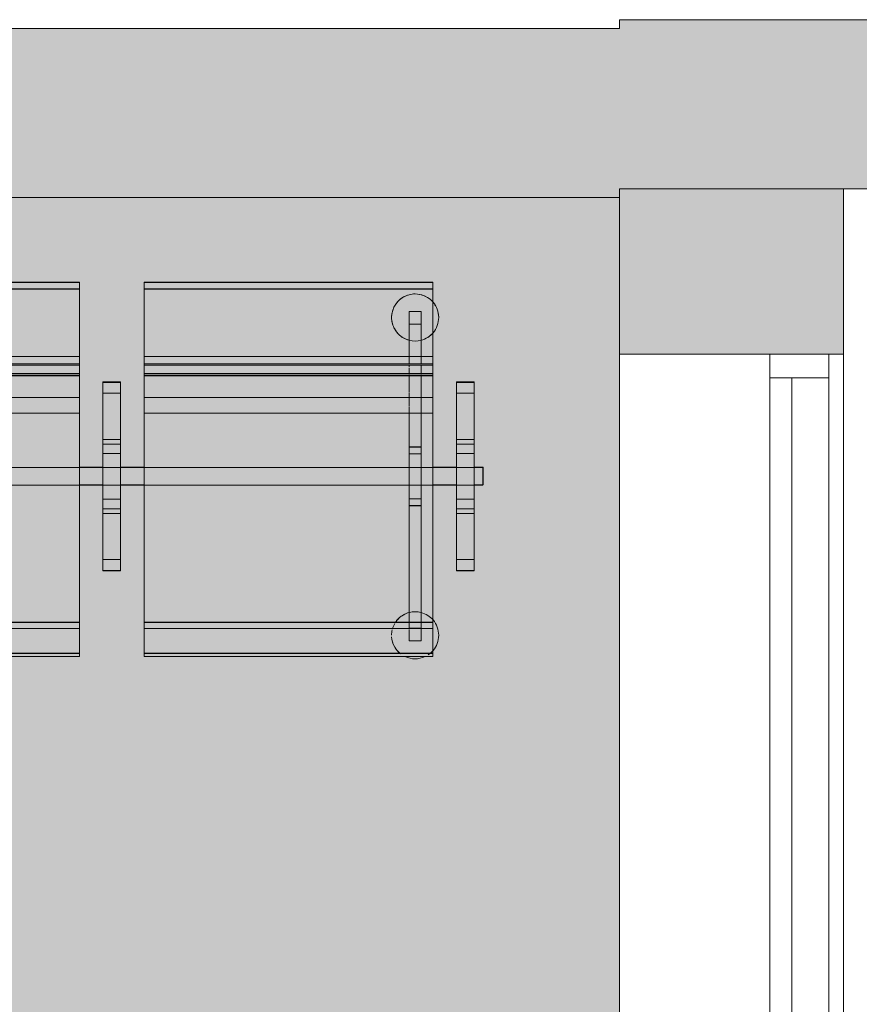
# Model space of a CAD drawing. Header units: millimetres. Extents: x 1110081 to 1268996, y -753649 to 3502.
# Tile 140 of 211: x 1208411 to 1209836, y -733325 to -731653. Entities that reach past the tile are written whole.
import ezdxf

# ---------------------------------------------------------------- set-up
doc = ezdxf.new("R2010")
doc.units = ezdxf.units.MM
for name, color, linetype, lineweight in [('A2-VI', 1, 'Continuous', 9), ('A23', 3, 'Continuous', 13), ('A272', 1, 'Continuous', 9), ('A852-TYNN', 4, 'Continuous', 5)]:
    doc.layers.add(name, color=color, linetype=linetype, lineweight=lineweight)
doc.layers.add('A200-10 - ventesone', color=7, linetype='Continuous', lineweight=5, true_color=0xfff5d7)

# ---------------------------------------------------------------- blocks, each defined once
blk = doc.blocks.new('NO_Fast - Flesland 2350x2220-12578881-H02-Nivå F-3_5 m_1_ Ny Plan 2 PV200')
at = {"layer": 'A2-VI'}
for p, q in [((-465, -65), (1805, -65)), ((1845, -65), (1805, -65)), ((1805, -65), (1805, -165)), ((1845, -165), (1845, -65)), ((-465, -102.5), (1805, -102.5)), ((-465, -165), (1805, -165)), ((1805, -165), (1845, -165))]:
    blk.add_line(p, q, dxfattribs=at)
blk = doc.blocks.new('279 - Seat-Gate-4-MO - 279 - Seat-Gate-4-MO-V238-H02-Nivå F-3_5 m_1_ Ny Plan 2 PV200')
at = {"layer": 'A272'}
for p, q in [((1285.1, -138.2), (1775.1, -138.2)), ((1775.1, -138.7), (1285.1, -138.7)), ((1775.1, -149.2), (1285.1, -149.2)), ((1775.1, -149.8), (1285.1, -149.8)), ((1775.1, -138.2), (1775.1, -767.8)), ((1775.1, -254.6), (1775.1, -138.7)), ((1775.1, -138.7), (1775.1, -149.8)), ((1775.1, -149.8), (1775.1, -263.9)), ((1885.1, -767.8), (1885.1, -138.2)), ((1885.1, -138.2), (2375.1, -138.2)), ((1885.1, -149.8), (1885.1, -138.7)), ((1885.1, -138.7), (1885.1, -254.6)), ((2375.1, -138.7), (1885.1, -138.7)), ((2375.1, -149.2), (1885.1, -149.2)), ((1885.1, -263.9), (1885.1, -149.8)), ((2375.1, -149.8), (1885.1, -149.8)), ((2375.1, -138.2), (2375.1, -767.8)), ((2375.1, -254.6), (2375.1, -138.7)), ((2375.1, -138.7), (2375.1, -149.8)), ((2375.1, -149.8), (2375.1, -263.9)), ((2334.9, -276.9), (2334.9, -188)), ((2334.9, -188), (2334.9, -209.5)), ((2354.9, -188), (2334.9, -188)), ((2354.9, -188), (2334.9, -188)), ((2354.9, -209.5), (2354.9, -188)), ((2354.9, -188), (2354.9, -276.9)), ((2334.9, -209.5), (2334.9, -276.9)), ((2354.9, -209.5), (2334.9, -209.5)), ((2334.9, -209.5), (2354.9, -209.5)), ((2354.9, -276.9), (2354.9, -209.5)), ((1775.1, -263.9), (1285.1, -263.9)), ((1775.1, -254.6), (1775.1, -279.4)), ((1775.1, -296.1), (1775.1, -263.9)), ((1885.1, -279.4), (1885.1, -254.6)), ((1885.1, -263.9), (1885.1, -296.1)), ((2375.1, -263.9), (1885.1, -263.9)), ((2375.1, -254.6), (2375.1, -279.4)), ((2375.1, -296.1), (2375.1, -263.9)), ((1775.1, -276.7), (1285.1, -276.7)), ((1775.1, -278.7), (1285.1, -278.7)), ((1775.1, -277.5), (1775.1, -276.7)), ((1775.1, -276.9), (1775.1, -276.7)), ((1775.1, -276.9), (1775.1, -278.7)), ((1775.1, -282.3), (1775.1, -278.3)), ((1775.1, -290.9), (1775.1, -283.8)), ((2375.1, -276.7), (1885.1, -276.7)), ((1885.1, -276.7), (1885.1, -277.5)), ((1885.1, -276.7), (1885.1, -276.9)), ((1885.1, -278.7), (1885.1, -276.9)), ((1885.1, -278.3), (1885.1, -282.3)), ((2375.1, -278.7), (1885.1, -278.7)), ((1885.1, -283.8), (1885.1, -290.9)), ((2334.9, -282.5), (2334.9, -278.7)), ((2334.9, -278.7), (2334.9, -282.5)), ((2354.9, -283.3), (2354.9, -278.7)), ((2354.9, -278.7), (2354.9, -283.3)), ((2375.1, -277.5), (2375.1, -276.7)), ((2375.1, -276.9), (2375.1, -276.7)), ((2375.1, -276.9), (2375.1, -278.7)), ((2375.1, -282.3), (2375.1, -278.3)), ((2375.1, -290.9), (2375.1, -283.8)), ((1775.1, -292.8), (1285.1, -292.8)), ((1285.1, -296.1), (1775.1, -296.1)), ((1285.1, -297), (1775.1, -297)), ((1775.1, -295), (1775.1, -292.8)), ((1775.1, -292.8), (1775.1, -294.8)), ((1775.1, -315.5), (1775.1, -294.5)), ((1775.1, -294.8), (1775.1, -350)), ((1885.1, -294.8), (1885.1, -292.8)), ((1885.1, -292.8), (1885.1, -295)), ((2375.1, -292.8), (1885.1, -292.8)), ((1885.1, -294.5), (1885.1, -315.5)), ((1885.1, -350), (1885.1, -294.8)), ((1885.1, -296.1), (2375.1, -296.1)), ((1885.1, -297), (2375.1, -297)), ((2334.9, -293), (2334.9, -284.2)), ((2334.9, -284.2), (2334.9, -293)), ((2334.9, -299.1), (2334.9, -294.8)), ((2334.9, -294.8), (2334.9, -299.1)), ((2334.9, -305.9), (2334.9, -299.5)), ((2334.9, -299.5), (2334.9, -305.9)), ((2354.9, -292.9), (2354.9, -284.2)), ((2354.9, -284.2), (2354.9, -292.9)), ((2354.9, -299.3), (2354.9, -294.8)), ((2354.9, -294.8), (2354.9, -299.3)), ((2354.9, -306.2), (2354.9, -299.5)), ((2354.9, -299.5), (2354.9, -306.2)), ((2375.1, -295), (2375.1, -292.8)), ((2375.1, -292.8), (2375.1, -294.8)), ((2375.1, -315.5), (2375.1, -294.5)), ((2375.1, -294.8), (2375.1, -350)), ((1775.1, -333.7), (1775.1, -317.4)), ((1815.1, -307), (1815.1, -627.2)), ((1845.1, -307), (1815.1, -307)), ((1845.1, -307.6), (1815.1, -307.6)), ((1815.1, -307.6), (1815.1, -326.5)), ((1815.1, -307.6), (1815.1, -308.2)), ((1845.1, -308.2), (1815.1, -308.2)), ((1815.1, -310.2), (1815.1, -326.5)), ((1845.1, -627.2), (1845.1, -307)), ((1845.1, -308.2), (1845.1, -307.6)), ((1845.1, -326.5), (1845.1, -307.6)), ((1845.1, -326.5), (1845.1, -310.2)), ((1885.1, -317.4), (1885.1, -333.7)), ((2334.9, -314.9), (2334.9, -306.5)), ((2334.9, -306.5), (2334.9, -314.9)), ((2334.9, -325.4), (2334.9, -315.6)), ((2334.9, -315.6), (2334.9, -325.4)), ((2354.9, -315.2), (2354.9, -306.5)), ((2354.9, -306.5), (2354.9, -315.2)), ((2354.9, -325.8), (2354.9, -315.6)), ((2354.9, -315.6), (2354.9, -325.8)), ((2375.1, -333.7), (2375.1, -317.4)), ((2415.1, -307), (2415.1, -627.2)), ((2445.1, -307), (2415.1, -307)), ((2445.1, -307.6), (2415.1, -307.6)), ((2415.1, -307.6), (2415.1, -326.5)), ((2415.1, -307.6), (2415.1, -308.2)), ((2445.1, -308.2), (2415.1, -308.2)), ((2415.1, -310.2), (2415.1, -326.5)), ((2445.1, -627.2), (2445.1, -307)), ((2445.1, -308.2), (2445.1, -307.6)), ((2445.1, -326.5), (2445.1, -307.6)), ((2445.1, -326.5), (2445.1, -310.2)), ((1775.1, -333.7), (1285.1, -333.7)), ((1775.1, -360.6), (1775.1, -333.7)), ((1815.1, -326.6), (1815.1, -326.4)), ((1815.1, -467.7), (1815.1, -326.5)), ((1815.1, -346.5), (1815.1, -326.5)), ((1815.1, -326.6), (1815.1, -404.9)), ((1815.1, -412.7), (1815.1, -326.6)), ((1845.1, -326.6), (1815.1, -326.6)), ((1845.1, -326.4), (1845.1, -326.6)), ((1845.1, -326.5), (1845.1, -467.7)), ((1845.1, -326.5), (1845.1, -346.5)), ((1845.1, -404.9), (1845.1, -326.6)), ((1845.1, -326.6), (1845.1, -412.7)), ((1885.1, -333.7), (1885.1, -360.6)), ((2375.1, -333.7), (1885.1, -333.7)), ((2334.9, -337), (2334.9, -326.3)), ((2334.9, -326.3), (2334.9, -337)), ((2354.9, -337.4), (2354.9, -326.3)), ((2354.9, -326.3), (2354.9, -337.4)), ((2375.1, -360.6), (2375.1, -333.7)), ((2415.1, -326.6), (2415.1, -326.4)), ((2415.1, -467.7), (2415.1, -326.5)), ((2415.1, -346.5), (2415.1, -326.5)), ((2415.1, -326.6), (2415.1, -404.9)), ((2415.1, -412.7), (2415.1, -326.6)), ((2445.1, -326.6), (2415.1, -326.6)), ((2445.1, -326.4), (2445.1, -326.6)), ((2445.1, -326.5), (2445.1, -467.7)), ((2445.1, -326.5), (2445.1, -346.5)), ((2445.1, -404.9), (2445.1, -326.6)), ((2445.1, -326.6), (2445.1, -412.7)), ((1775.1, -350), (1775.1, -715.7)), ((1815.1, -346.5), (1815.1, -467.7)), ((1845.1, -467.7), (1845.1, -346.5)), ((1885.1, -715.7), (1885.1, -350)), ((2334.9, -349), (2334.9, -337.9)), ((2334.9, -337.9), (2334.9, -349)), ((2334.9, -417.6), (2334.9, -350)), ((2334.9, -350), (2334.9, -417.6)), ((2354.9, -349.5), (2354.9, -337.9)), ((2354.9, -337.9), (2354.9, -349.5)), ((2354.9, -417.6), (2354.9, -350)), ((2354.9, -350), (2354.9, -417.6)), ((2375.1, -350), (2375.1, -715.7)), ((2415.1, -346.5), (2415.1, -467.7)), ((2445.1, -467.7), (2445.1, -346.5)), ((1775.1, -360.6), (1285.1, -360.6)), ((1775.1, -726), (1775.1, -360.6)), ((1885.1, -360.6), (1885.1, -726)), ((2375.1, -360.6), (1885.1, -360.6)), ((2375.1, -726), (2375.1, -360.6)), ((1815.1, -404.9), (1815.1, -467.7)), ((1845.1, -404.9), (1815.1, -404.9)), ((1815.1, -429), (1815.1, -412.7)), ((1845.1, -412.7), (1815.1, -412.7)), ((1845.1, -467.7), (1845.1, -404.9)), ((1845.1, -412.7), (1845.1, -429)), ((2334.9, -452.6), (2334.9, -417.6)), ((2354.9, -417.6), (2334.9, -417.6)), ((2354.9, -417.6), (2354.9, -452.6)), ((2415.1, -404.9), (2415.1, -467.7)), ((2445.1, -404.9), (2415.1, -404.9)), ((2415.1, -429), (2415.1, -412.7)), ((2445.1, -412.7), (2415.1, -412.7)), ((2445.1, -467.7), (2445.1, -404.9)), ((2445.1, -412.7), (2445.1, -429)), ((1815.1, -467.7), (1815.1, -429)), ((1845.1, -429), (1815.1, -429)), ((1845.1, -429), (1845.1, -467.7)), ((2334.9, -418.1), (2334.9, -429.6)), ((2354.9, -418.1), (2334.9, -418.1)), ((2334.9, -429.6), (2334.9, -452.6)), ((2354.9, -429.6), (2334.9, -429.6)), ((2354.9, -429.6), (2354.9, -418.1)), ((2354.9, -452.6), (2354.9, -429.6)), ((2415.1, -467.7), (2415.1, -429)), ((2445.1, -429), (2415.1, -429)), ((2445.1, -429), (2445.1, -467.7)), ((1775.1, -452.6), (1285.1, -452.6)), ((1775.1, -452.6), (1285.1, -452.6)), ((1815.1, -452.1), (1775.1, -452.1)), ((1815.1, -452.6), (1775.1, -452.6)), ((1815.1, -452.6), (1775.1, -452.6)), ((1845.1, -452.6), (1815.1, -452.6)), ((1845.1, -452.6), (1815.1, -452.6)), ((1815.1, -467.7), (1815.1, -530.5)), ((1815.1, -608.9), (1815.1, -467.7)), ((1815.1, -506.4), (1815.1, -467.7)), ((1815.1, -467.7), (1815.1, -588.9)), ((1845.1, -452.1), (1885.1, -452.1)), ((1885.1, -452.6), (1845.1, -452.6)), ((1885.1, -452.6), (1845.1, -452.6)), ((1845.1, -467.7), (1845.1, -608.9)), ((1845.1, -530.5), (1845.1, -467.7)), ((1845.1, -588.9), (1845.1, -467.7)), ((1845.1, -467.7), (1845.1, -506.4)), ((2375.1, -452.6), (1885.1, -452.6)), ((2334.9, -452.6), (1885.1, -452.6)), ((2334.9, -482.6), (2334.9, -452.6)), ((2334.9, -452.6), (2334.9, -482.6)), ((2354.9, -452.6), (2334.9, -452.6)), ((2354.9, -482.6), (2354.9, -452.6)), ((2354.9, -452.6), (2354.9, -482.6)), ((2375.1, -452.6), (2354.9, -452.6)), ((2415.1, -452.1), (2375.1, -452.1)), ((2415.1, -452.6), (2375.1, -452.6)), ((2415.1, -452.6), (2375.1, -452.6)), ((2415.1, -467.7), (2415.1, -530.5)), ((2415.1, -608.9), (2415.1, -467.7)), ((2415.1, -506.4), (2415.1, -467.7)), ((2415.1, -467.7), (2415.1, -588.9)), ((2445.1, -452.6), (2415.5, -452.6)), ((2445.1, -452.6), (2415.5, -452.6)), ((2445.1, -452.1), (2460.1, -452.1)), ((2460, -452.6), (2445.1, -452.6)), ((2460, -452.6), (2445.1, -452.6)), ((2445.1, -467.7), (2445.1, -608.9)), ((2445.1, -530.5), (2445.1, -467.7)), ((2445.1, -588.9), (2445.1, -467.7)), ((2445.1, -467.7), (2445.1, -506.4)), ((2460, -467.6), (2460, -452.6)), ((2460, -452.6), (2460, -467.6)), ((2460, -482.6), (2460, -467.6)), ((2460, -467.6), (2460, -482.6)), ((2460.1, -452.1), (2460.1, -482.1)), ((1285.1, -482.6), (1775.1, -482.6)), ((1775.1, -482.6), (1285.1, -482.6)), ((1815.1, -482.1), (1775.1, -482.1)), ((1775.1, -482.6), (1815.1, -482.6)), ((1815.1, -482.6), (1775.1, -482.6)), ((1815.1, -482.6), (1845.1, -482.6)), ((1845.1, -482.6), (1815.1, -482.6)), ((1845.1, -482.1), (1885.1, -482.1)), ((1845.1, -482.6), (1885.1, -482.6)), ((1885.1, -482.6), (1845.1, -482.6)), ((1885.1, -482.6), (2375.1, -482.6)), ((2334.9, -482.6), (1885.1, -482.6)), ((2334.9, -517.5), (2334.9, -482.6)), ((2334.9, -482.6), (2334.9, -505.5)), ((2354.9, -482.6), (2334.9, -482.6)), ((2354.9, -505.5), (2354.9, -482.6)), ((2354.9, -482.6), (2354.9, -517.5)), ((2375.1, -482.6), (2354.9, -482.6)), ((2415.1, -482.1), (2375.1, -482.1)), ((2375.1, -482.6), (2415.1, -482.6)), ((2415.1, -482.6), (2375.1, -482.6)), ((2415.5, -482.6), (2445.1, -482.6)), ((2445.1, -482.6), (2415.5, -482.6)), ((2460.1, -482.1), (2445.1, -482.1)), ((2445.1, -482.6), (2460, -482.6)), ((2460, -482.6), (2445.1, -482.6)), ((1815.1, -522.7), (1815.1, -506.4)), ((1845.1, -506.4), (1815.1, -506.4)), ((1845.1, -506.4), (1845.1, -522.7)), ((2334.9, -505.5), (2334.9, -517)), ((2354.9, -505.5), (2334.9, -505.5)), ((2354.9, -517), (2334.9, -517)), ((2334.9, -727.1), (2334.9, -517.5)), ((2334.9, -517.5), (2334.9, -725.5)), ((2354.9, -517.5), (2334.9, -517.5)), ((2354.9, -517), (2354.9, -505.5)), ((2354.9, -725.5), (2354.9, -517.5)), ((2354.9, -517.5), (2354.9, -727.6)), ((2415.1, -522.7), (2415.1, -506.4)), ((2445.1, -506.4), (2415.1, -506.4)), ((2445.1, -506.4), (2445.1, -522.7)), ((1815.1, -608.8), (1815.1, -522.7)), ((1845.1, -522.7), (1815.1, -522.7)), ((1815.1, -530.5), (1815.1, -608.8)), ((1845.1, -530.5), (1815.1, -530.5)), ((1845.1, -522.7), (1845.1, -608.8)), ((1845.1, -608.8), (1845.1, -530.5)), ((2415.1, -608.8), (2415.1, -522.7)), ((2445.1, -522.7), (2415.1, -522.7)), ((2415.1, -530.5), (2415.1, -608.8)), ((2445.1, -530.5), (2415.1, -530.5)), ((2445.1, -522.7), (2445.1, -608.8)), ((2445.1, -608.8), (2445.1, -530.5)), ((1815.1, -608.9), (1815.1, -588.9)), ((1845.1, -588.9), (1845.1, -608.9)), ((2415.1, -608.9), (2415.1, -588.9)), ((2445.1, -588.9), (2445.1, -608.9)), ((1815.1, -609), (1815.1, -608.8)), ((1845.1, -608.8), (1815.1, -608.8)), ((1815.1, -608.9), (1815.1, -622.2)), ((1815.1, -608.9), (1815.1, -627.8)), ((1845.1, -608.8), (1845.1, -609)), ((1845.1, -627.8), (1845.1, -608.9)), ((1845.1, -622.2), (1845.1, -608.9)), ((2415.1, -609), (2415.1, -608.8)), ((2445.1, -608.8), (2415.1, -608.8)), ((2415.1, -608.9), (2415.1, -622.2)), ((2415.1, -608.9), (2415.1, -627.8)), ((2445.1, -608.8), (2445.1, -609)), ((2445.1, -627.8), (2445.1, -608.9)), ((2445.1, -622.2), (2445.1, -608.9)), ((1815.1, -627.2), (1845.1, -627.2)), ((1815.1, -627.2), (1815.1, -627.8)), ((1845.1, -627.2), (1815.1, -627.2)), ((1815.1, -627.8), (1845.1, -627.8)), ((1845.1, -627.8), (1845.1, -627.2)), ((2415.1, -627.2), (2445.1, -627.2)), ((2415.1, -627.2), (2415.1, -627.8)), ((2445.1, -627.2), (2415.1, -627.2)), ((2415.1, -627.8), (2445.1, -627.8)), ((2445.1, -627.8), (2445.1, -627.2)), ((1775.1, -715.1), (1285.1, -715.1)), ((1775.1, -715.7), (1285.1, -715.7)), ((1775.1, -740.2), (1775.1, -715.7)), ((2375.1, -715.1), (1885.1, -715.1)), ((1885.1, -715.7), (1885.1, -740.2)), ((2375.1, -715.7), (1885.1, -715.7)), ((2375.1, -740.2), (2375.1, -715.7)), ((1775.1, -726), (1285.1, -726)), ((1775.1, -759.7), (1775.1, -728.1)), ((2375.1, -726), (1885.1, -726)), ((1885.1, -728.1), (1885.1, -759.7)), ((2354.9, -725.5), (2334.9, -725.5)), ((2334.9, -725.5), (2354.9, -725.5)), ((2334.9, -728.1), (2334.9, -739.2)), ((2334.9, -739.2), (2334.9, -728.1)), ((2354.9, -728.1), (2354.9, -739.7)), ((2354.9, -739.7), (2354.9, -728.1)), ((2375.1, -759.7), (2375.1, -728.1)), ((1775.1, -740.2), (1775.1, -768.4)), ((1885.1, -768.4), (1885.1, -740.2)), ((2334.9, -740.2), (2334.9, -747.1)), ((2334.9, -747.1), (2334.9, -740.2)), ((2354.9, -747.1), (2334.9, -747.1)), ((2354.9, -747.1), (2334.9, -747.1)), ((2354.9, -740.2), (2354.9, -747.1)), ((2354.9, -747.1), (2354.9, -740.2)), ((2375.1, -740.2), (2375.1, -768.4)), ((1775.1, -767.8), (1285.1, -767.8)), ((1285.1, -768.4), (1775.1, -768.4)), ((1775.1, -773.4), (1775.1, -759.7)), ((1775.1, -773.4), (1775.1, -768.4)), ((1885.1, -759.7), (1885.1, -773.4)), ((2375.1, -767.8), (1885.1, -767.8)), ((1885.1, -768.4), (1885.1, -773.4)), ((1885.1, -768.4), (2375.1, -768.4)), ((2375.1, -773.4), (2375.1, -759.7)), ((2375.1, -773.4), (2375.1, -768.4)), ((1285.1, -773.4), (1775.1, -773.4)), ((1775.1, -773.4), (1775.1, -773.4)), ((1885.1, -773.4), (2375.1, -773.4)), ((2375.1, -773.4), (2375.1, -773.4))]:
    blk.add_line(p, q, dxfattribs=at)
for centre, start, end in [((2344.9, -197.9), 40.5212, 180), ((2344.9, -197.9), 40.5212, 180), ((2344.9, -197.9), 0, 40.5212), ((2344.9, -197.9), 30, 40.5212), ((2344.9, -197.9), 28.7346, 30), ((2344.9, -197.9), 0, 28.7346), ((2344.9, -197.9), 180, 255), ((2344.9, -197.9), 180, 255), ((2344.9, -197.9), 319.4788, 0), ((2344.9, -197.9), 319.4788, 0), ((2344.9, -197.9), 285, 319.4788), ((2344.9, -197.9), 285, 319.4788), ((2344.9, -197.9), 255.5111, 284.4889), ((2344.9, -197.9), 255.5111, 284.4889), ((2344.9, -737.4), 105, 146.9497), ((2344.9, -737.4), 105, 146.9497), ((2344.9, -737.4), 75.5111, 104.4889), ((2344.9, -737.4), 75.5111, 104.4889), ((2344.9, -737.4), 40.5212, 75), ((2344.9, -737.4), 40.5212, 75), ((2344.9, -737.4), 150, 163.9958), ((2344.9, -737.4), 150, 163.9958), ((2344.9, -737.4), 360, 40.5212), ((2344.9, -737.4), 0, 40.5212), ((2344.9, -737.4), 166.5826, 180), ((2344.9, -737.4), 166.5826, 180), ((2344.9, -737.4), 184.1252, 231.4977), ((2344.9, -737.4), 184.1252, 231.4977), ((2344.9, -737.4), 319.4788, 360), ((2344.9, -737.4), 319.4788, 0), ((2344.9, -737.4), 303.9002, 319.4788), ((2344.9, -737.4), 303.9002, 319.4788), ((2344.9, -737.4), 245.0431, 294.8462), ((2344.9, -737.4), 245.0431, 294.8462)]:
    blk.add_arc(centre, 40, start, end, dxfattribs=at)
blk = doc.blocks.new('br001-h02-a-200-2-0001_Z02_dwg_NO_Fast - Flesland 2350x2220-12578881-H02-Nivå F-3_5m-1921537-MA-20-0001 GA Level 02 -Rearrange - option 3D')
at = {"layer": 'A2-VI', "color": 7}
for p, q in [((-465, -65), (1805, -65)), ((-465, -102.5), (1805, -102.5))]:
    blk.add_line(p, q, dxfattribs=at)
at = {"layer": 'A2-VI', "color": 7, "flags": 128}
blk.add_lwpolyline([(-465, -165), (-505, -165), (-505, -65), (-465, -65), (-465, -165), (1805, -165)], dxfattribs=at)
blk.add_lwpolyline([(1845, -165), (1845, -65), (1805, -65), (1805, -165)], close=True, dxfattribs=at)
blk = doc.blocks.new('br001-h02-a-200-2-0001_Z02_dwg_279 - Seat-Gate-4-MO - 279 - Seat-Gate-4-MO-V271-H02-Nivå F-3_5m-1921960-MA-20-0001 GA Level 02 -Rearrange - option 3D')
at = {"layer": 'A272', "color": 7}
for p, q in [((1775.1, -138.7), (1285.1, -138.7)), ((1775.1, -149.2), (1285.1, -149.2)), ((1775.1, -149.8), (1285.1, -149.8)), ((2375.1, -138.7), (1885.1, -138.7)), ((2375.1, -149.2), (1885.1, -149.2)), ((2375.1, -149.8), (1885.1, -149.8)), ((1775.1, -263.9), (1285.1, -263.9)), ((2375.1, -263.9), (1885.1, -263.9)), ((1775.1, -278.7), (1285.1, -278.7)), ((1775.1, -282.3), (1775.1, -278.3)), ((1775.1, -290.9), (1775.1, -283.8)), ((1885.1, -278.3), (1885.1, -282.3)), ((2375.1, -278.7), (1885.1, -278.7)), ((1885.1, -283.8), (1885.1, -290.9)), ((2375.1, -282.3), (2375.1, -278.3)), ((2375.1, -290.9), (2375.1, -283.8)), ((1775.1, -292.8), (1285.1, -292.8)), ((1285.1, -296.1), (1775.1, -296.1)), ((1285.1, -297), (1775.1, -297)), ((1775.1, -315.5), (1775.1, -294.5)), ((2375.1, -292.8), (1885.1, -292.8)), ((1885.1, -294.5), (1885.1, -315.5)), ((1885.1, -296.1), (2375.1, -296.1)), ((1885.1, -297), (2375.1, -297)), ((2375.1, -315.5), (2375.1, -294.5)), ((1775.1, -333.7), (1285.1, -333.7)), ((2375.1, -333.7), (1885.1, -333.7)), ((1775.1, -360.6), (1285.1, -360.6)), ((2375.1, -360.6), (1885.1, -360.6)), ((1845.1, -404.9), (1815.1, -404.9)), ((1845.1, -412.7), (1815.1, -412.7)), ((2445.1, -404.9), (2415.1, -404.9)), ((2445.1, -412.7), (2415.1, -412.7)), ((1845.1, -429), (1815.1, -429)), ((2354.9, -429.6), (2334.9, -429.6)), ((2445.1, -429), (2415.1, -429)), ((1815.1, -452.1), (1775.1, -452.1)), ((1845.1, -452.1), (1885.1, -452.1)), ((2415.1, -452.1), (2375.1, -452.1)), ((1815.1, -482.1), (1775.1, -482.1)), ((1845.1, -482.1), (1885.1, -482.1)), ((2415.1, -482.1), (2375.1, -482.1)), ((1845.1, -506.4), (1815.1, -506.4)), ((2354.9, -505.5), (2334.9, -505.5)), ((2445.1, -506.4), (2415.1, -506.4)), ((1845.1, -522.7), (1815.1, -522.7)), ((1845.1, -530.5), (1815.1, -530.5)), ((2445.1, -522.7), (2415.1, -522.7)), ((2445.1, -530.5), (2415.1, -530.5)), ((2445.1, -608.8), (2415.1, -608.8)), ((1775.1, -715.1), (1285.1, -715.1)), ((1775.1, -715.7), (1285.1, -715.7)), ((2375.1, -715.1), (1885.1, -715.1)), ((2375.1, -715.7), (1885.1, -715.7)), ((2375.1, -768.4), (2375.1, -773.4)), ((1285.1, -773.4), (1775.1, -773.4)), ((1885.1, -773.4), (2375.1, -773.4))]:
    blk.add_line(p, q, dxfattribs=at)
at = {"layer": 'A272', "color": 7, "flags": 128}
for points in [[(1775.1, -138.2), (1775.1, -767.8), (1285.1, -767.8), (1285.1, -138.2)], [(2375.1, -138.2), (2375.1, -767.8), (1885.1, -767.8), (1885.1, -138.2)], [(2334.9, -276.9), (2334.9, -188), (2334.9, -209.5)], [(2334.9, -188), (2354.9, -188)], [(2354.9, -276.9), (2354.9, -209.5), (2354.9, -188)], [(2354.9, -209.5), (2334.9, -209.5)], [(2334.9, -282.5), (2334.9, -278.7)], [(2354.9, -283.3), (2354.9, -278.7)], [(2334.9, -293), (2334.9, -284.2)], [(2334.9, -299.1), (2334.9, -294.8)], [(2334.9, -305.9), (2334.9, -299.5)], [(2354.9, -292.9), (2354.9, -284.2)], [(2354.9, -299.3), (2354.9, -294.8)], [(2354.9, -306.2), (2354.9, -299.5)], [(1815.1, -307), (1815.1, -627.2), (1845.1, -627.2), (1845.1, -307)], [(2334.9, -314.9), (2334.9, -306.5)], [(2334.9, -325.4), (2334.9, -315.6)], [(2354.9, -315.2), (2354.9, -306.5)], [(2354.9, -325.8), (2354.9, -315.6)], [(2415.1, -307), (2415.1, -627.2), (2445.1, -627.2), (2445.1, -307)], [(2334.9, -337), (2334.9, -326.3)], [(2354.9, -337.4), (2354.9, -326.3)], [(2415.1, -588.9), (2415.1, -467.7), (2415.1, -346.5), (2415.1, -326.5), (2415.1, -326.4), (2415.1, -326.6), (2415.1, -412.7), (2415.1, -429), (2415.1, -467.7), (2415.1, -506.4), (2415.1, -522.7), (2415.1, -608.9), (2415.1, -608.8)], [(2334.9, -349), (2334.9, -337.9)], [(2354.9, -349.5), (2354.9, -337.9)], [(1175.1, -452.6), (685.2, -452.6), (645.1, -452.6), (615.1, -452.6), (575.1, -452.6), (615.1, -452.6), (645.1, -452.6), (685.2, -452.6), (1175.1, -452.6), (1215.1, -452.6), (1245.1, -452.6), (1285.1, -452.6), (1775.1, -452.6), (1285.1, -452.6), (1245.1, -452.6), (1215.1, -452.6)], [(2375.1, -452.6), (2415.1, -452.6), (2445.1, -452.6), (2460, -452.6), (2445.1, -452.6), (2415.1, -452.6)], [(2460, -482.6), (2460, -467.6), (2460, -452.6), (2460, -467.6)], [(2334.9, -728.1), (2334.9, -739.2)], [(2354.9, -728.1), (2354.9, -739.7)], [(2334.9, -740.2), (2334.9, -747.1)], [(2334.9, -747.1), (2354.9, -747.1)], [(2354.9, -740.2), (2354.9, -747.1)]]:
    blk.add_lwpolyline(points, close=True, dxfattribs=at)
for points in [[(1775.1, -276.7), (1775.1, -276.9), (1775.1, -278.7), (1775.1, -254.6), (1775.1, -138.7), (1775.1, -149.8), (1775.1, -263.9), (1775.1, -295), (1775.1, -292.8), (1775.1, -294.8), (1775.1, -350), (1775.1, -715.7), (1775.1, -740.2), (1775.1, -768.4), (1775.1, -773.4)], [(1885.1, -768.4), (1885.1, -740.2), (1885.1, -715.7), (1885.1, -350), (1885.1, -294.8), (1885.1, -292.8), (1885.1, -295), (1885.1, -263.9), (1885.1, -149.8), (1885.1, -138.7), (1885.1, -254.6), (1885.1, -278.7), (1885.1, -276.9), (1885.1, -276.7)], [(2375.1, -276.7), (2375.1, -276.9), (2375.1, -278.7), (2375.1, -254.6), (2375.1, -138.7), (2375.1, -149.8), (2375.1, -263.9), (2375.1, -295), (2375.1, -292.8), (2375.1, -294.8), (2375.1, -350), (2375.1, -715.7), (2375.1, -740.2), (2375.1, -768.4), (1885.1, -768.4), (1885.1, -773.4), (1885.1, -759.7), (1885.1, -728.1)], [(1775.1, -277.5), (1775.1, -276.7), (1285.1, -276.7), (1285.1, -277.5)], [(2375.1, -277.5), (2375.1, -276.7), (1885.1, -276.7), (1885.1, -277.5)], [(1285.1, -317.4), (1285.1, -333.7), (1285.1, -360.6), (1285.1, -726), (1775.1, -726), (1775.1, -360.6), (1775.1, -333.7), (1775.1, -317.4)], [(1845.1, -307.6), (1845.1, -326.5), (1845.1, -467.7), (1845.1, -588.9), (1845.1, -608.9), (1845.1, -609), (1845.1, -608.8), (1845.1, -522.7), (1845.1, -506.4), (1845.1, -467.7), (1845.1, -429), (1845.1, -412.7), (1845.1, -326.5), (1845.1, -346.5), (1845.1, -467.7), (1845.1, -608.9), (1845.1, -627.8), (1845.1, -627.2), (1815.1, -627.2), (1815.1, -627.8), (1845.1, -627.8)], [(1815.1, -627.8), (1815.1, -608.9), (1815.1, -467.7), (1815.1, -326.5), (1815.1, -307.6), (1815.1, -308.2), (1845.1, -308.2), (1845.1, -307.6), (1815.1, -307.6)], [(1815.1, -310.2), (1815.1, -326.6), (1815.1, -404.9), (1815.1, -467.7), (1815.1, -530.5), (1815.1, -608.8), (1815.1, -625.2)], [(1845.1, -625.2), (1845.1, -608.8), (1845.1, -530.5), (1845.1, -467.7), (1845.1, -404.9), (1845.1, -326.6), (1845.1, -310.2)], [(1885.1, -317.4), (1885.1, -333.7), (1885.1, -360.6), (1885.1, -726), (2375.1, -726), (2375.1, -360.6), (2375.1, -333.7), (2375.1, -317.4)], [(2415.1, -627.8), (2415.1, -608.9), (2415.1, -467.7), (2415.1, -326.5), (2415.1, -307.6), (2415.1, -308.2), (2445.1, -308.2), (2445.1, -307.6), (2415.1, -307.6)], [(2445.1, -307.6), (2445.1, -326.5), (2445.1, -467.7), (2445.1, -588.9), (2445.1, -608.9), (2445.1, -608.8), (2445.1, -522.7), (2445.1, -506.4), (2445.1, -467.7), (2445.1, -429), (2445.1, -412.7), (2445.1, -326.5), (2445.1, -346.5), (2445.1, -467.7), (2445.1, -608.9), (2445.1, -627.8), (2445.1, -627.2), (2415.1, -627.2), (2415.1, -627.8), (2445.1, -627.8)], [(2415.1, -310.2), (2415.1, -326.6), (2415.1, -404.9), (2415.1, -467.7), (2415.1, -530.5), (2415.1, -608.8), (2415.1, -625.2)], [(2445.1, -625.2), (2445.1, -608.8), (2445.1, -530.5), (2445.1, -467.7), (2445.1, -404.9), (2445.1, -326.6), (2445.1, -310.2)], [(1815.1, -326.6), (1845.1, -326.5), (1845.1, -326.4), (1845.1, -326.6)], [(1845.1, -608.8), (1815.1, -608.8), (1815.1, -522.7), (1815.1, -506.4), (1815.1, -467.7), (1815.1, -429), (1815.1, -412.7), (1815.1, -326.6), (1815.1, -326.5), (1815.1, -346.5), (1815.1, -467.7), (1815.1, -588.9), (1815.1, -609), (1815.1, -608.8), (1815.1, -609)], [(2415.1, -326.6), (2445.1, -326.5), (2445.1, -326.6)], [(1775.1, -452.6), (1815.1, -452.6), (1845.1, -452.6), (1885.1, -452.6), (2334.9, -452.6), (2354.9, -452.6), (2354.9, -482.6), (2354.9, -505.5), (2354.9, -517), (2334.9, -517), (2334.9, -505.5), (2334.9, -482.6), (2334.9, -452.6), (2334.9, -417.6), (2334.9, -350), (2334.9, -417.6), (2354.9, -417.6), (2354.9, -350), (2354.9, -417.6), (2354.9, -452.6)], [(2354.9, -727.6), (2354.9, -517.5), (2354.9, -482.6), (2354.9, -452.6), (2354.9, -429.6), (2354.9, -418.1), (2334.9, -418.1), (2334.9, -429.6), (2334.9, -452.6), (2334.9, -482.6), (2334.9, -517.5), (2334.9, -727.1)], [(2354.9, -452.6), (2375.1, -452.6), (1885.1, -452.6), (1845.1, -452.6), (1815.1, -452.6), (1775.1, -452.6)], [(2445.1, -452.1), (2460.1, -452.1), (2460.1, -482.1), (2445.1, -482.1)], [(1845.1, -482.6), (1885.1, -482.6), (2334.9, -482.6), (2354.9, -482.6), (2375.1, -482.6), (2415.1, -482.6), (2445.1, -482.6), (2460, -482.6), (2445.1, -482.6), (2415.1, -482.6), (2375.1, -482.6), (1885.1, -482.6), (1845.1, -482.6), (1815.1, -482.6), (1775.1, -482.6), (1285.1, -482.6), (1245.1, -482.6), (1215.1, -482.6), (1175.1, -482.6), (685.2, -482.6), (1175.1, -482.6), (1215.1, -482.6), (1245.1, -482.6)], [(1245.1, -482.6), (1285.1, -482.6), (1775.1, -482.6), (1815.1, -482.6), (1845.1, -482.6)], [(2354.9, -725.5), (2334.9, -725.5), (2354.9, -725.5), (2354.9, -517.5), (2334.9, -517.5), (2334.9, -725.5)], [(1285.1, -728.1), (1285.1, -759.7), (1285.1, -773.4), (1285.1, -768.4), (1775.1, -768.4)], [(1775.1, -773.4), (1775.1, -759.7), (1775.1, -728.1)], [(2375.1, -773.4), (2375.1, -759.7), (2375.1, -728.1)]]:
    blk.add_lwpolyline(points, dxfattribs=at)
at = {"layer": 'A272', "color": 7}
for centre, start, end in [((2344.9, -197.9), 40.5212, 180), ((2344.9, -197.9), 120, 135), ((2344.9, -197.9), 105, 120), ((2344.9, -197.9), 90, 105), ((2344.9, -197.9), 45, 90), ((2344.9, -197.9), 150, 165), ((2344.9, -197.9), 135, 150), ((2344.9, -197.9), 40.5212, 45), ((2344.9, -197.9), 0, 40.5212), ((2344.9, -197.9), 0, 40.5212), ((2344.9, -197.9), 165, 180), ((2344.9, -197.9), 180, 255), ((2344.9, -197.9), 180, 195), ((2344.9, -197.9), 319.4788, 0), ((2344.9, -197.9), 319.4788, 0), ((2344.9, -197.9), 195, 210), ((2344.9, -197.9), 210, 225), ((2344.9, -197.9), 225, 240), ((2344.9, -197.9), 240, 255), ((2344.9, -197.9), 285, 319.4788), ((2344.9, -197.9), 285, 300), ((2344.9, -197.9), 300, 315), ((2344.9, -197.9), 315, 319.4788), ((2344.9, -197.9), 255.5111, 284.4889), ((2344.9, -197.9), 255.5111, 284.4889), ((2344.9, -737.4), 105, 146.9497), ((2344.9, -737.4), 105, 120), ((2344.9, -737.4), 90, 104.4889), ((2344.9, -737.4), 75.5111, 104.4889), ((2344.9, -737.4), 75.5111, 90), ((2344.9, -737.4), 40.5212, 75), ((2344.9, -737.4), 40.5212, 75), ((2344.9, -737.4), 150, 163.9958), ((2344.9, -737.4), 150, 163.9958), ((2344.9, -737.4), 135, 146.9497), ((2344.9, -737.4), 120, 135), ((2344.9, -737.4), 360, 40.5212), ((2344.9, -737.4), 0, 40.5212), ((2344.9, -737.4), 166.5826, 180), ((2344.9, -737.4), 166.5826, 180), ((2344.9, -737.4), 184.1252, 231.4977), ((2344.9, -737.4), 184.1252, 210), ((2344.9, -737.4), 319.4788, 360), ((2344.9, -737.4), 319.4788, 0), ((2344.9, -737.4), 210, 231.4977), ((2344.9, -737.4), 303.9002, 319.4788), ((2344.9, -737.4), 303.9002, 319.4788), ((2344.9, -737.4), 245.0431, 294.8462), ((2344.9, -737.4), 245.0431, 294.8462)]:
    blk.add_arc(centre, 40, start, end, dxfattribs=at)

msp = doc.modelspace()

# ---------------------------------------------------------------- hatches: boundary and pattern name
at = {"layer": 'A200-10 - ventesone'}
h = msp.add_hatch(color=256, dxfattribs=at)
edge = h.paths.add_edge_path()
edge.add_line((1196807.9, -746979.8), (1198912.3, -750624.7))
edge.add_line((1198912.3, -750624.7), (1199066.8, -750472.6))
edge.add_line((1199066.8, -750472.6), (1199364.4, -750773.1))
edge.add_line((1199364.4, -750773.1), (1203245.1, -746952.6))
edge.add_line((1203245.1, -746952.6), (1202944, -746646.6))
edge.add_line((1202944, -746646.6), (1203269.6, -746326.2))
edge.add_line((1203269.6, -746326.2), (1203570.7, -746632.2))
edge.add_line((1203570.7, -746632.2), (1209259.8, -741032.7))
edge.add_line((1209259.8, -741032.7), (1209037.5, -740919.4))
edge.add_line((1209037.5, -740919.4), (1209038.5, -740554.4))
edge.add_line((1209038.5, -740554.4), (1209428.6, -740554.4))
edge.add_line((1209428.6, -740554.4), (1209428.6, -735001.4))
edge.add_line((1209428.6, -735001.4), (1209038.5, -735001.4))
edge.add_line((1209038.5, -735001.4), (1209038.5, -734571.4))
edge.add_line((1209038.5, -734571.4), (1209428.6, -734571.4))
edge.add_line((1209428.6, -734571.4), (1209428.6, -731955.4))
edge.add_line((1209428.6, -731955.4), (1200780.6, -731955.4))
edge.add_line((1200780.6, -731955.4), (1200780.6, -728946.1))
edge.add_line((1200780.6, -728946.1), (1198759.1, -728945.9))
edge.add_line((1198759.1, -728945.9), (1196678.6, -728942.3))
edge.add_line((1196678.6, -728942.3), (1196678.6, -731955.4))
edge.add_line((1196678.6, -731955.4), (1184678.6, -731955.4))
edge.add_line((1184678.6, -731955.4), (1184678.6, -734766.4))
edge.add_line((1184678.6, -734766.4), (1178655.1, -734781))
edge.add_line((1178655.1, -734781), (1178655.1, -739833.4))
edge.add_line((1178655.1, -739833.4), (1179157.6, -739833.4))
edge.add_line((1179157.6, -739833.4), (1179157.6, -743570.5))
edge.add_line((1179157.6, -743570.5), (1184585.7, -741951))
edge.add_line((1184585.7, -741951), (1184592.6, -741974.2))
edge.add_line((1184592.6, -741974.2), (1186393.7, -741971.8))
edge.add_line((1186393.7, -741971.8), (1186770.5, -742652.1))
edge.add_line((1186770.5, -742652.1), (1187146.3, -742443.9))
edge.add_line((1187146.3, -742443.9), (1187541.9, -743129.1))
edge.add_line((1187541.9, -743129.1), (1187168.3, -743344.7))
edge.add_line((1187168.3, -743344.7), (1189408.3, -747224.5))
edge.add_line((1189408.3, -747224.5), (1189883.5, -746950.2))
edge.add_line((1189883.5, -746950.2), (1191545.8, -749829.4))
edge.add_line((1191545.8, -749829.4), (1196439.9, -746840.2))
edge.add_arc((1196678.6, -746765.9), 250, -58.854, 197.292, ccw=False)
h.paths.add_polyline_path([(1200613.8, -748915.4), (1199649.2, -749057.1), (1197876.7, -746057.8), (1196893.8, -746638.7), (1196807.9, -746979.8), (1198912.3, -750624.7), (1199066.3, -750472.1), (1199364.4, -750773.1), (1200928.8, -749233.4)], flags=16)
at = {"layer": 'A23'}
for points in [[(1211103.8, -731940.4), (1211103.8, -731653.4), (1209428.6, -731653.4), (1209428.6, -731940.4), (1210166.7, -731940.4)], [(1209152.3, -731955.4), (1209428.6, -731955.4), (1209428.6, -731668.4), (1201067.6, -731668.4), (1201067.6, -731955.4), (1208138, -731955.4)]]:
    msp.add_hatch(color=256, dxfattribs=at).paths.add_polyline_path(points)
h = msp.add_hatch(color=256, dxfattribs=at)
h.paths.add_polyline_path([(1209808.6, -741233.3), (1209808.6, -740550.1), (1209428.6, -740550.1), (1209428.6, -741039.7)])
h.paths.add_polyline_path([(1209428.6, -738000.1), (1209808.6, -738000.1), (1209808.6, -737551.4), (1209428.6, -737551.4)])
h.paths.add_polyline_path([(1209808.6, -735001.4), (1209808.6, -734571.4), (1209428.6, -734571.4), (1209428.6, -735001.4)])
h.paths.add_polyline_path([(1209428.6, -732221.4), (1209808.6, -732221.4), (1209808.6, -731940.4), (1209428.6, -731940.4), (1209428.6, -732139.7)])

# ---------------------------------------------------------------- linework, layer by layer
for p, q in [((1211103.8, -731653.4), (1209428.6, -731653.4)), ((1209428.6, -731653.4), (1209428.6, -731668.4)), ((1209428.6, -731668.4), (1201067.6, -731668.4)), ((1209428.6, -731955.4), (1209428.6, -731940.4)), ((1209808.6, -731940.4), (1209428.6, -731940.4)), ((1209808.6, -732221.4), (1209808.6, -731940.4)), ((1209808.6, -731940.4), (1211103.8, -731940.4)), ((1200780.6, -731955.4), (1209428.6, -731955.4)), ((1209428.6, -731955.4), (1209428.6, -732221.4)), ((1209428.6, -732221.4), (1209808.6, -732221.4)), ((1209428.6, -734571.4), (1209428.6, -732221.4)), ((1209808.6, -732221.4), (1209808.6, -734571.4))]:
    msp.add_line(p, q, dxfattribs=at)
at = {"layer": 'A23', "color": 7}
msp.add_line((1209808.6, -732221.4), (1209808.6, -734571.4), dxfattribs=at)
at = {"layer": 'A23', "color": 7, "flags": 128}
for points in [[(1209428.6, -731955.4), (1209428.6, -732221.4), (1209808.6, -732221.4), (1209808.6, -731940.4), (1209428.6, -731940.4), (1209428.6, -731955.4), (1200780.6, -731955.4), (1200780.6, -728378.4), (1201067.6, -728378.4)], [(1209808.6, -731940.4), (1211103.8, -731940.4), (1211103.8, -731653.4), (1209428.6, -731653.4), (1209428.6, -731668.4), (1201067.6, -731668.4), (1201067.6, -728548.4)], [(1209428.6, -734991.4), (1209428.6, -735001.4), (1209808.6, -735001.4), (1209808.6, -734571.4), (1209428.6, -734571.4), (1209428.6, -732221.4)]]:
    msp.add_lwpolyline(points, dxfattribs=at)
at = {"layer": 'A852-TYNN'}
for points in [[(1209428.6, -731955.4), (1200780.6, -731955.4)], [(1209428.6, -734571.4), (1209428.6, -731955.4)]]:
    msp.add_lwpolyline(points, dxfattribs=at)

# ---------------------------------------------------------------- block references
msp.add_blockref('br001-h02-a-200-2-0001_Z02_dwg_279 - Seat-Gate-4-MO - 279 - Seat-Gate-4-MO-V271-H02-Nivå F-3_5m-1921960-MA-20-0001 GA Level 02 -Rearrange - option 3D', (1206736.8, -731961))
at = {"rotation": 90}
msp.add_blockref('br001-h02-a-200-2-0001_Z02_dwg_NO_Fast - Flesland 2350x2220-12578881-H02-Nivå F-3_5m-1921537-MA-20-0001 GA Level 02 -Rearrange - option 3D', (1209618.6, -734066.4), dxfattribs=at)
at = {"layer": 'A2-VI', "rotation": 90.00000000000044}
msp.add_blockref('NO_Fast - Flesland 2350x2220-12578881-H02-Nivå F-3_5 m_1_ Ny Plan 2 PV200', (1209618.6, -734066.4), dxfattribs=at)
at = {"layer": 'A272'}
msp.add_blockref('279 - Seat-Gate-4-MO - 279 - Seat-Gate-4-MO-V238-H02-Nivå F-3_5 m_1_ Ny Plan 2 PV200', (1206736.8, -731961), dxfattribs=at)

doc.saveas('drawing.dxf')
